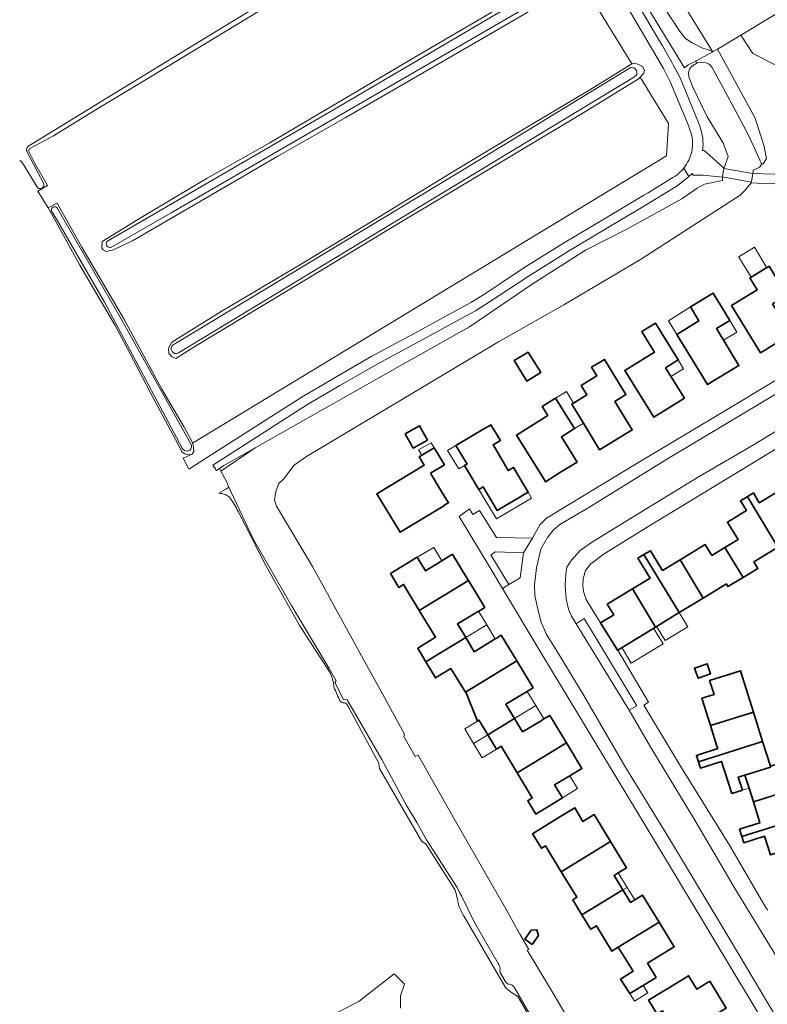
# Model space of a CAD drawing. Extents: x 147051 to 149075, y 463071 to 465537.
# Tile 143 of 229: x 147051 to 147195, y 464520 to 464709. Entities that reach past the tile are written whole.
import ezdxf

# ---------------------------------------------------------------- set-up
doc = ezdxf.new("R2010")
doc.units = 0
doc.header["$LTSCALE"] = 0.5
for name, color, linetype, lineweight in [('B-PV-GR-BEPLANTING_CULTUUR_BOSPLANTSOEN-GV', 252, 'CONTINUOUS', 18), ('B-PV-GR-BEPLANTING_CULTUUR_HEESTERS-GV', 252, 'CONTINUOUS', 18), ('B-PV-GR-BOS_LOOF-GV', 252, 'CONTINUOUS', 13), ('B-PV-GR-GRAS-GV', 252, 'CONTINUOUS', 13), ('B-PV-OG-BEBOUWING-GV', 6, 'CONTINUOUS', 35), ('B-PV-OG-BEBOUWING_LUIFEL-GV', 6, 'CONTINUOUS', 18), ('B-PV-OG-TERREIN_BEGROEID-GV', 252, 'CONTINUOUS', 18), ('B-PV-OG-TERREIN_ERF-GV', 252, 'CONTINUOUS', 18), ('B-PV-OG-TERREIN_OEVER-GV', 252, 'CONTINUOUS', 18), ('B-PV-OG-WATER_MEER-GV', 252, 'CONTINUOUS', 18), ('B-PV-OG-WATER_SLOOT-GV', 252, 'CONTINUOUS', 18), ('B-PV-VH-GESLOTENVERHARDING-GV', 252, 'CONTINUOUS', 18), ('B-PV-VH-GESLOTENVERHARDING_ASFALT-GV', 252, 'CONTINUOUS', 18), ('B-PV-VH-OPENVERHARDING_BETONSTRAATSTEEN-GV', 252, 'CONTINUOUS', 18), ('B-PV-VH-OPENVERHARDING_TEGEL-GV', 252, 'CONTINUOUS', 18)]:
    doc.layers.add(name, color=color, linetype=linetype, lineweight=lineweight)

msp = doc.modelspace()

# ---------------------------------------------------------------- linework, layer by layer
at = {"layer": 'B-PV-GR-BEPLANTING_CULTUUR_BOSPLANTSOEN-GV', "flags": 128}
for points in [[(147169.071, 464721.709), (147169.698, 464719.933), (147172.732, 464714.83), (147177.895, 464706.876), (147178.922, 464705.6), (147180.224, 464704.75), (147182.076, 464703.8), (147183.303, 464703.426), (147184.128, 464703.144), (147169.167, 464727.478), (147168.864, 464726.714), (147168.866, 464725.086), (147168.868, 464723.911)], [(147184.128, 464703.144), (147183.303, 464703.426), (147182.076, 464703.8), (147180.224, 464704.75), (147178.922, 464705.6), (147177.895, 464706.876), (147172.732, 464714.83), (147169.698, 464719.933), (147169.071, 464721.709), (147168.868, 464723.911), (147168.866, 464725.086), (147164.898, 464722.768), (147178.768, 464699.969), (147179.479, 464700.571), (147180.889, 464701.289), (147181.004, 464701.348), (147184.179, 464703.061)]]:
    msp.add_lwpolyline(points, close=True, dxfattribs=at)
at = {"layer": 'B-PV-GR-BEPLANTING_CULTUUR_HEESTERS-GV', "flags": 128}
msp.add_lwpolyline([(147142.503, 464607.096), (147141.619, 464606.562), (147145.083, 464600.827), (147147.255, 464602.139), (147147.85, 464606.946)], close=True, dxfattribs=at)
at = {"layer": 'B-PV-GR-BOS_LOOF-GV', "flags": 128}
for points in [[(147099.337, 464712.213), (147074.84, 464697.337), (147066.191, 464692.153), (147057.692, 464686.969), (147053.167, 464684.539), (147052.892, 464684.038), (147054.096, 464681.762), (147056.549, 464677.389), (147054.722, 464676.337), (147056.679, 464673.118), (147058.433, 464674.029), (147063.172, 464665.578), (147071.219, 464651.845), (147078.516, 464638.337), (147082.778, 464631.057), (147084.207, 464628.506), (147084.392, 464627.966), (147175.32, 464683.088), (147175.655, 464689.311), (147170.224, 464698.179), (147170.026, 464697.964), (147168.576, 464697.012), (147159.727, 464691.578), (147121.631, 464668.762), (147108.307, 464660.647), (147093.709, 464651.882), (147084.835, 464646.497), (147081.21, 464644.243), (147080.359, 464644.593), (147079.808, 464645.268), (147079.782, 464646.169), (147080.406, 464647.346), (147089.905, 464653.256), (147105.403, 464662.473), (147119.177, 464670.787), (147134.85, 464680.354), (147147.374, 464687.918), (147160.572, 464695.757), (147168.636, 464700.772), (147158.852, 464716.749)], [(147152.821, 464713.168), (147141.522, 464706.481), (147113.674, 464690.377), (147100.725, 464683.013), (147072.852, 464666.759), (147071.202, 464666.032), (147069.227, 464665.08), (147067.826, 464664.729), (147067.225, 464665.079), (147066.975, 464665.429), (147067.073, 464666.631), (147074.872, 464671.489), (147087.171, 464678.827), (147099.095, 464685.54), (147126.718, 464701.844), (147141.767, 464710.635)]]:
    msp.add_lwpolyline(points, dxfattribs=at)
at = {"layer": 'B-PV-GR-GRAS-GV'}
for points in [[(147091.689, 464617.362, 0.205793), (147089.415, 464618.355)], [(147093.119, 464614.865, 0.0350011), (147091.689, 464617.362)], [(147111.499, 464581.191, 0.0876567), (147110.765, 464583.902)], [(147112.652, 464578.51, -0.012689), (147111.499, 464581.191)], [(147113.513, 464578.146, -0.2594555), (147112.652, 464578.51)], [(147114.193, 464577.552, 0.2185986), (147113.513, 464578.146)], [(147120.267, 464565.568, -0.0594378), (147120.11, 464566.596)], [(147129.477, 464550.566, 0.1744711), (147128.367, 464551.511)], [(147135.409, 464539.349, 0.0302457), (147134.721, 464542.303)], [(147136.484, 464537.133, -0.0526636), (147135.409, 464539.349)], [(147146.81, 464521.805, -0.0538501), (147144.398, 464523.512)]]:
    msp.add_lwpolyline(points, format="xyb", dxfattribs=at)
at = {"layer": 'B-PV-GR-GRAS-GV', "flags": 128}
for points in [[(147110.765, 464583.902), (147104.869, 464593.136), (147098.432, 464604.476), (147093.119, 464614.865)], [(147120.11, 464566.596), (147114.193, 464577.552)], [(147128.367, 464551.511), (147120.267, 464565.568)], [(147134.721, 464542.303), (147129.477, 464550.566)], [(147144.398, 464523.512), (147136.484, 464537.133)]]:
    msp.add_lwpolyline(points, dxfattribs=at)
at = {"layer": 'B-PV-OG-BEBOUWING-GV', "flags": 128}
for points in [[(147195.618, 464654.692), (147198.352, 464656.356), (147194.969, 464661.913), (147194.522, 464661.641), (147194.336, 464661.528), (147191.522, 464659.816), (147191.293, 464659.676), (147192.685, 464657.39), (147187.787, 464654.408), (147193.317, 464645.323), (147199.157, 464648.878)], [(147184.881, 464649.939), (147187.445, 464651.497), (147184.248, 464656.758), (147179.891, 464654.11), (147181.526, 464651.42), (147177.29, 464648.845), (147183.152, 464639.202), (147189.18, 464642.866)], [(147175.11, 464642.419), (147177.557, 464643.94), (147174.356, 464649.107), (147174.349, 464649.12), (147173.171, 464651.018), (147170.562, 464649.398), (147171.741, 464647.499), (147173.018, 464645.442), (147167.286, 464641.88), (147172.837, 464632.949), (147178.722, 464636.607)], [(147148.735, 464645.441), (147146.095, 464643.803), (147148.52, 464639.893), (147151.16, 464641.531)], [(147159.35, 464631.788), (147162.446, 464626.702), (147168.716, 464630.52), (147165.366, 464635.955), (147167.519, 464637.28), (147163.405, 464644.043), (147160.912, 464642.525), (147161.918, 464640.874), (147158.931, 464639.054), (147160.03, 464637.249), (147157.442, 464635.673), (147157.108, 464635.47)], [(147158.137, 464624.339), (147155.126, 464629.185), (147157.653, 464630.755), (147154.029, 464636.588), (147151.452, 464634.987), (147152.525, 464633.26), (147146.521, 464629.529), (147151.563, 464621.427), (147152.083, 464620.577), (147154.988, 464622.382)], [(147129.472, 464628.575), (147127.945, 464631.303), (147125.192, 464629.761), (147126.719, 464627.034)], [(147134.893, 464627.516), (147137.049, 464623.97), (147136.557, 464623.678), (147139.312, 464619.078), (147140.146, 464619.573), (147142.827, 464615.052), (147148.755, 464618.568), (147145.977, 464623.32), (147144.913, 464622.698), (147142.336, 464627.107), (147142.033, 464627.626), (147142.053, 464627.638), (147143.317, 464628.388), (147143.438, 464628.46), (147141.627, 464631.512), (147141.506, 464631.44), (147140.242, 464630.69)], [(147130.027, 464622.19), (147132.703, 464623.819), (147130.724, 464627.069), (147127.882, 464625.338), (147128.832, 464623.777), (147119.707, 464618.222), (147124.183, 464610.866), (147132.681, 464616.039), (147132.679, 464616.042), (147133.476, 464616.524), (147131.849, 464619.196)], [(147186.511, 464607.943), (147189.992, 464602.208), (147192.827, 464603.934), (147192.059, 464605.196), (147196.552, 464607.931), (147196.448, 464608.36), (147190.93, 464617.451), (147190.787, 464617.7), (147189.664, 464617.003), (147189.499, 464616.901), (147190.628, 464615.056), (147186.982, 464612.823), (147187.244, 464612.393), (147189.023, 464609.471)], [(147190.787, 464617.7), (147190.93, 464617.451), (147196.448, 464608.36), (147196.552, 464607.931), (147201.212, 464610.768), (147200.993, 464611.128), (147196.722, 464618.163), (147196.449, 464618.572), (147193.697, 464616.894), (147193.089, 464616.524), (147191.964, 464618.43)], [(147183.999, 464606.415), (147182.723, 464608.512), (147177.898, 464605.577), (147182.342, 464598.256), (147186.771, 464600.952), (147187.084, 464600.438), (147189.992, 464602.208), (147186.511, 464607.943)], [(147134.256, 464606.655), (147132.203, 464605.412), (147129.046, 464603.501), (147127.493, 464606.066), (147122.356, 464602.946), (147123.957, 464600.302), (147124.876, 464600.859), (147127.885, 464595.889), (147137.296, 464601.634), (147136.25, 464603.362), (147135.396, 464604.773), (147134.525, 464606.211)], [(147170.977, 464606.596), (147169.819, 464605.891), (147172.14, 464602.075), (147168.755, 464600.019), (147173.203, 464592.692), (147177.74, 464595.454)], [(147174.518, 464603.521), (147172.196, 464607.337), (147170.977, 464606.596), (147177.74, 464595.454), (147182.342, 464598.256), (147177.898, 464605.577)], [(147140.44, 464596.441), (147137.296, 464601.634), (147127.885, 464595.889), (147130.995, 464590.724), (147127.594, 464588.625), (147129.15, 464585.999), (147131.619, 464587.522), (147136.784, 464590.676), (147135.215, 464593.277), (147138.387, 464595.198), (147139.23, 464595.708), (147139.414, 464595.82)], [(147163.938, 464597.092), (147165.16, 464595.038), (147162.66, 464593.521), (147165.684, 464588.539), (147165.873, 464588.229), (147165.946, 464588.274), (147173.203, 464592.692), (147168.755, 464600.019)], [(147142.454, 464590.402), (147141.603, 464589.887), (147138.422, 464587.961), (147136.784, 464590.676), (147131.619, 464587.522), (147129.15, 464585.999), (147130.971, 464582.926), (147133.958, 464584.728), (147136.766, 464580.188), (147146.587, 464586.183), (147143.609, 464591.101), (147142.606, 464590.494)], [(147149.707, 464581.03), (147146.587, 464586.183), (147136.766, 464580.188), (147136.854, 464580.045), (147139.014, 464574.652), (147139.308, 464574.83), (147139.548, 464574.434), (147141.009, 464572.02), (147146.147, 464575.156), (147144.504, 464577.879)], [(147180.681, 464584.771), (147181.372, 464582.862), (147183.764, 464583.727), (147183.073, 464585.637)], [(147191.961, 464576.356), (147189.466, 464584.3), (147183.563, 464582.447), (147184.406, 464579.764), (147182.075, 464579.032), (147183.728, 464573.771)], [(147151.563, 464574.921), (147151.235, 464574.722), (147150.906, 464574.523), (147147.7, 464572.582), (147146.147, 464575.156), (147141.009, 464572.02), (147142.678, 464569.263), (147143.569, 464569.802), (147146.646, 464564.719), (147156.09, 464570.484), (147152.91, 464575.736), (147151.779, 464575.052)], [(147185.114, 464569.357), (147181.017, 464568.07), (147181.408, 464566.825), (147193.737, 464570.697), (147191.961, 464576.356), (147183.728, 464573.771), (147184.975, 464569.8)], [(147156.951, 464564.287), (147159.067, 464565.568), (147156.09, 464570.484), (147146.646, 464564.719), (147149.559, 464559.909), (147148.667, 464559.369), (147150.217, 464556.809), (147155.347, 464559.916), (147153.841, 464562.404), (147156.748, 464564.164)], [(147187.803, 464560.717), (147189.84, 464561.356), (147189.05, 464563.87), (147190.344, 464564.277), (147195.268, 464565.823), (147195.213, 464565.999), (147193.792, 464570.522), (147193.753, 464570.646), (147193.737, 464570.697), (147181.408, 464566.825), (147181.788, 464565.617), (147185.863, 464566.897)], [(147191.134, 464561.762), (147191.95, 464559.163), (147200.497, 464561.847), (147198.836, 464567.137), (147198.239, 464566.949), (147198.087, 464566.902), (147195.213, 464565.999), (147195.268, 464565.823), (147190.344, 464564.277)], [(147202.2, 464556.425), (147200.497, 464561.847), (147191.95, 464559.163), (147193.137, 464555.384), (147193.222, 464555.113), (147189.315, 464553.886), (147189.746, 464552.513)], [(147155.102, 464545.746), (147164.567, 464551.524), (147161.396, 464556.709), (147159.217, 464555.376), (147157.682, 464558.004), (147154.857, 464556.249), (147149.597, 464553.032), (147151.312, 464550.227), (147152.081, 464550.697)], [(147194.097, 464552.559), (147195.229, 464548.957), (147203.709, 464551.62), (147202.2, 464556.425), (147189.746, 464552.513), (147190.124, 464551.311)], [(147167.647, 464546.489), (147164.567, 464551.524), (147155.102, 464545.746), (147158.099, 464540.834), (147157.298, 464540.344), (147159.046, 464537.487), (147166.92, 464542.254), (147165.233, 464545.012), (147166.042, 464545.507)], [(147168.401, 464539.833), (147166.92, 464542.254), (147159.046, 464537.487), (147160.582, 464534.975), (147160.756, 464534.69), (147161.884, 464535.365), (147164.782, 464530.527), (147166.034, 464531.293), (147173.864, 464536.033), (147170.686, 464541.23), (147169.194, 464540.318)], [(147173.331, 464525.468), (147171.666, 464528.19), (147176.757, 464531.304), (147173.864, 464536.033), (147166.034, 464531.293), (147168.88, 464526.64), (147166.452, 464525.155), (147168.259, 464522.366), (147170.793, 464523.916)], [(147150.764, 464533.478), (147150.439, 464534.573), (147149.365, 464534.503), (147148.134, 464532.822), (147149.534, 464531.798)], [(147183.62, 464524.729), (147181.103, 464523.201), (147179.538, 464525.779), (147176.989, 464524.232), (147171.857, 464521.117), (147173.495, 464518.419), (147174.51, 464519.035), (147177.562, 464514.018), (147186.747, 464519.579)]]:
    msp.add_lwpolyline(points, close=True, dxfattribs=at)
at = {"layer": 'B-PV-OG-BEBOUWING_LUIFEL-GV', "flags": 128}
for points in [[(147191.522, 464659.816), (147194.336, 464661.528), (147194.522, 464661.641), (147192.141, 464665.554), (147189.141, 464663.728), (147189.195, 464663.639)], [(147181.526, 464651.42), (147179.891, 464654.11), (147175.655, 464651.441), (147177.29, 464648.845)], [(147187.445, 464651.497), (147184.881, 464649.939), (147186.218, 464647.738), (147188.782, 464649.296)], [(147175.11, 464642.419), (147176.125, 464640.785), (147178.568, 464642.232), (147177.557, 464643.94)], [(147154.029, 464636.588), (147157.653, 464630.755), (147159.35, 464631.788), (147157.108, 464635.47), (147157.442, 464635.673), (147156.102, 464637.876)], [(147130.724, 464627.069), (147130.13, 464628.033), (147127.744, 464626.665), (147128.34, 464625.625)], [(147136.557, 464623.678), (147137.049, 464623.97), (147134.893, 464627.516), (147133.317, 464626.581), (147135.434, 464623.012)], [(147139.312, 464619.078), (147142.665, 464613.467), (147149.425, 464617.423), (147148.755, 464618.568), (147142.827, 464615.052), (147140.146, 464619.573)], [(147132.203, 464605.412), (147130.643, 464607.98), (147127.493, 464606.066), (147129.046, 464603.501)], [(147139.23, 464595.708), (147138.387, 464595.198), (147135.215, 464593.277), (147136.784, 464590.676), (147140.818, 464593.094)], [(147173.403, 464592.813), (147175.069, 464590.076), (147179.407, 464592.716), (147177.74, 464595.454)], [(147141.603, 464589.887), (147142.454, 464590.402), (147140.818, 464593.094), (147136.784, 464590.676), (147138.422, 464587.961)], [(147166.718, 464588.744), (147168.536, 464585.759), (147174.638, 464589.474), (147172.821, 464592.459)], [(147148.567, 464580.339), (147148.38, 464580.226), (147148.042, 464580.021), (147147.702, 464579.815), (147144.504, 464577.879), (147146.147, 464575.156), (147150.223, 464577.613)], [(147151.563, 464574.921), (147151.779, 464575.052), (147150.223, 464577.613), (147146.147, 464575.156), (147147.7, 464572.582), (147150.906, 464574.523), (147151.235, 464574.722)], [(147136.595, 464573.135), (147138.285, 464570.361), (147141.009, 464572.02), (147139.548, 464574.434), (147139.308, 464574.83), (147139.017, 464574.648)], [(147141.009, 464572.02), (147138.285, 464570.361), (147139.961, 464567.609), (147142.678, 464569.263)], [(147189.84, 464561.356), (147191.134, 464561.762), (147190.344, 464564.277), (147189.05, 464563.87)], [(147155.347, 464559.916), (147158.254, 464561.676), (147156.748, 464564.164), (147153.841, 464562.404)], [(147166.042, 464545.507), (147165.233, 464545.012), (147166.92, 464542.254), (147167.723, 464542.74)], [(147169.194, 464540.318), (147167.723, 464542.74), (147166.92, 464542.254), (147168.401, 464539.833)], [(147170.793, 464523.916), (147168.259, 464522.366), (147169.182, 464520.928), (147171.681, 464522.533)]]:
    msp.add_lwpolyline(points, close=True, dxfattribs=at)
at = {"layer": 'B-PV-OG-TERREIN_BEGROEID-GV', "flags": 128}
for points in [[(147182.207, 464684.118), (147182.535, 464684.101), (147182.96, 464683.718), (147186.082, 464680.905), (147186.234, 464680.769), (147186.318, 464680.693), (147187.103, 464683.003), (147186.24, 464685.389), (147186.207, 464685.445), (147183.1, 464690.607), (147180.372, 464696.289), (147179.579, 464698.243), (147179.484, 464699.003), (147179.68, 464699.713), (147180.102, 464700.215), (147181.091, 464700.906), (147180.889, 464701.289), (147179.479, 464700.571), (147178.768, 464699.969), (147164.898, 464722.768), (147163.683, 464722.058), (147163.644, 464722.036)], [(147163.937, 464721.381), (147168.101, 464714.805), (147170.242, 464711.425), (147172.781, 464707.105), (147174.495, 464704.19), (147176.472, 464700.828), (147176.596, 464700.583), (147177.891, 464698.037), (147181.39, 464689.615), (147181.664, 464688.796)], [(147179.785, 464688.106), (147179.516, 464688.913), (147176.073, 464697.199), (147174.717, 464699.867), (147168.534, 464710.383), (147162.209, 464720.371)], [(147158.852, 464716.749), (147168.636, 464700.772), (147168.746, 464700.841), (147169.197, 464700.866), (147169.947, 464700.641), (147170.673, 464700.216), (147171.074, 464699.516), (147170.975, 464698.99), (147170.224, 464698.179), (147175.655, 464689.311), (147175.32, 464683.088), (147084.392, 464627.966), (147084.508, 464627.63), (147084.66, 464626.354), (147084.335, 464625.879), (147082.569, 464625.08), (147083.535, 464623.216), (147083.662, 464622.971), (147084.72, 464623.643), (147087.243, 464625.256), (147105.74, 464637.078), (147109.357, 464639.175), (147112.056, 464640.739), (147118.807, 464644.653), (147126.886, 464648.995), (147127.003, 464649.059), (147137.735, 464654.94), (147140.371, 464656.584), (147143.847, 464658.875), (147147.955, 464661.583), (147155.538, 464666.315), (147163.302, 464670.968), (147170.963, 464675.53), (147171.752, 464676.014), (147176.188, 464678.733)], [(147196.132, 464700.547), (147191.859, 464702.709), (147189.553, 464706.282), (147185.054, 464703.581), (147192.253, 464690.458), (147193.99, 464685.12), (147194.462, 464682.593), (147193.831, 464681.571), (147193.456, 464681.569), (147193.428, 464681.247), (147193.116, 464680.942), (147192.357, 464680.563), (147191.919, 464680.332), (147191.895, 464680.069), (147191.87, 464679.788), (147193.907, 464679.653), (147195.982, 464679.591)]]:
    msp.add_lwpolyline(points, dxfattribs=at)
for points in [[(147181.004, 464701.348), (147180.889, 464701.289), (147181.091, 464700.906), (147181.152, 464700.948), (147181.971, 464701.033), (147182.89, 464700.966), (147183.461, 464700.671), (147184.049, 464700.039), (147185.392, 464697.573), (147187.892, 464692.921), (147191.033, 464687.059), (147193.265, 464682.128), (147193.472, 464681.745), (147193.456, 464681.569), (147193.831, 464681.571), (147194.462, 464682.593), (147193.99, 464685.12), (147192.253, 464690.458), (147185.054, 464703.581), (147184.249, 464703.103), (147184.179, 464703.061)], [(147088.913, 464622.631), (147089.551, 464623.081), (147090.399, 464623.679), (147096.41, 464627.084), (147125.576, 464643.603), (147137.51, 464650.274), (147149.553, 464658.488), (147159.779, 464664.974), (147167.822, 464669.103), (147178.265, 464674.841), (147181.203, 464676.873), (147182.593, 464677.684), (147186.064, 464678.384), (147186.032, 464679.034), (147182.328, 464679.38), (147181.267, 464679.395), (147180.409, 464679.406), (147180.219, 464679.696), (147179.563, 464679.147), (147178.461, 464678.224), (147177.581, 464677.546), (147177.127, 464677.197), (147171.893, 464673.99), (147169.786, 464672.735), (147168.238, 464671.812), (147156.477, 464664.779), (147148.927, 464660.068), (147141.343, 464655.068), (147138.644, 464653.385), (147136.142, 464652.014), (147130.672, 464649.017), (147127.745, 464647.413), (147119.829, 464643.158), (147112.763, 464639.069), (147112.662, 464639.006), (147106.659, 464635.529), (147088.27, 464623.776), (147088.766, 464623.029)]]:
    msp.add_lwpolyline(points, close=True, dxfattribs=at)
at = {"layer": 'B-PV-OG-TERREIN_BEGROEID-GV'}
for points in [[(147179.546, 464682.256, 0.2162415), (147179.785, 464688.106)], [(147181.664, 464688.796, -0.1319033), (147182.207, 464684.118)], [(147178.605, 464680.741, 0.0577105), (147179.546, 464682.256)], [(147176.188, 464678.733, 0.102803), (147178.605, 464680.741)]]:
    msp.add_lwpolyline(points, format="xyb", dxfattribs=at)
at = {"layer": 'B-PV-OG-TERREIN_ERF-GV', "flags": 128}
for points in [[(147169.167, 464727.478), (147184.128, 464703.144), (147184.179, 464703.061), (147184.249, 464703.103), (147185.054, 464703.581), (147189.553, 464706.282), (147220.875, 464725.19)], [(147196.068, 464677.706), (147193.796, 464677.772), (147191.533, 464677.905), (147190.321, 464676.446), (147189.402, 464675.573), (147170.308, 464663.21), (147155.586, 464654.523), (147143.062, 464647.423), (147106.261, 464625.397), (147103.854, 464623.727), (147101.82, 464621.064), (147100.947, 464620.205), (147100.4, 464618.9), (147100.234, 464617.952), (147100.131, 464617.037), (147100.48, 464615.902), (147107.371, 464604.299), (147116.446, 464587.729), (147121.217, 464579.163), (147125.067, 464572.162), (147124.912, 464571.708), (147127.067, 464567.838), (147127.681, 464568.103), (147134.293, 464556.333), (147139.268, 464547.627), (147144.449, 464538.636), (147147.168, 464533.747), (147148.882, 464530.824), (147148.598, 464530.671), (147152.862, 464523.595), (147156.98, 464516.552)], [(147204.244, 464499.681), (147175.316, 464547.909), (147151.025, 464588.106), (147143.844, 464600.104), (147141.474, 464604.065), (147135.508, 464613.896), (147137.532, 464615.348), (147138.159, 464614.297), (147139.434, 464615.049), (147142.693, 464609.846), (147149.622, 464609.725), (147150.071, 464610.726), (147151.02, 464612.278), (147152.294, 464613.554), (147169.467, 464623.973), (147184.716, 464633.089), (147209.363, 464647.916)], [(147203.83, 464631.423), (147171.609, 464611.838), (147163.135, 464606.604), (147160.811, 464604.826), (147159.786, 464603.55), (147159.338, 464601.923), (147159.265, 464600.522), (147159.366, 464599.521), (147159.893, 464597.995), (147161.181, 464595.888), (147162.66, 464593.521), (147165.16, 464595.038), (147163.938, 464597.092), (147168.755, 464600.019), (147172.14, 464602.075), (147169.819, 464605.891), (147170.977, 464606.596), (147172.196, 464607.337), (147174.518, 464603.521), (147177.898, 464605.577), (147182.723, 464608.512), (147183.999, 464606.415), (147186.511, 464607.943), (147189.023, 464609.471), (147187.244, 464612.393), (147186.982, 464612.823), (147190.628, 464615.056), (147189.499, 464616.901), (147189.664, 464617.003), (147190.787, 464617.7), (147191.964, 464618.43), (147193.089, 464616.524), (147193.697, 464616.894), (147196.449, 464618.572)], [(147196.552, 464607.931), (147192.059, 464605.196), (147192.827, 464603.934), (147189.992, 464602.208), (147187.084, 464600.438), (147186.771, 464600.952), (147182.342, 464598.256), (147177.74, 464595.454), (147173.203, 464592.692), (147165.946, 464588.274), (147171.851, 464578.284), (147170.976, 464577.708), (147177.995, 464566.001), (147187.345, 464550.818), (147194.414, 464538.761), (147194.731, 464538.391)], [(147195.229, 464548.957), (147194.097, 464552.559), (147190.124, 464551.311), (147189.746, 464552.513), (147189.315, 464553.886), (147193.222, 464555.113), (147193.137, 464555.384), (147191.95, 464559.163), (147191.134, 464561.762), (147190.344, 464564.277), (147189.05, 464563.87), (147189.84, 464561.356), (147187.803, 464560.717), (147185.863, 464566.897), (147181.788, 464565.617), (147181.408, 464566.825), (147181.017, 464568.07), (147185.114, 464569.357), (147184.975, 464569.8), (147183.728, 464573.771), (147182.075, 464579.032), (147184.406, 464579.764), (147183.563, 464582.447), (147189.466, 464584.3), (147191.961, 464576.356), (147193.737, 464570.697), (147193.753, 464570.646), (147193.792, 464570.522), (147195.213, 464565.999)], [(147173.495, 464518.419), (147171.857, 464521.117), (147176.989, 464524.232), (147179.538, 464525.779), (147181.103, 464523.201), (147183.62, 464524.729), (147186.747, 464519.579)]]:
    msp.add_lwpolyline(points, dxfattribs=at)
for points in [[(147195.618, 464654.692), (147199.157, 464648.878), (147193.317, 464645.323), (147187.787, 464654.408), (147192.685, 464657.39), (147191.293, 464659.676), (147191.522, 464659.816), (147194.336, 464661.528), (147194.522, 464661.641), (147194.969, 464661.913), (147198.352, 464656.356)], [(147184.881, 464649.939), (147189.18, 464642.866), (147183.152, 464639.202), (147177.29, 464648.845), (147181.526, 464651.42), (147179.891, 464654.11), (147184.248, 464656.758), (147187.445, 464651.497)], [(147175.11, 464642.419), (147178.722, 464636.607), (147172.837, 464632.949), (147167.286, 464641.88), (147173.018, 464645.442), (147171.741, 464647.499), (147170.562, 464649.398), (147173.171, 464651.018), (147174.349, 464649.12), (147174.356, 464649.107), (147177.557, 464643.94)], [(147148.735, 464645.441), (147151.16, 464641.531), (147148.52, 464639.893), (147146.095, 464643.803)], [(147159.35, 464631.788), (147157.108, 464635.47), (147157.442, 464635.673), (147160.03, 464637.249), (147158.931, 464639.054), (147161.918, 464640.874), (147160.912, 464642.525), (147163.405, 464644.043), (147167.519, 464637.28), (147165.366, 464635.955), (147168.716, 464630.52), (147162.446, 464626.702)], [(147158.137, 464624.339), (147154.988, 464622.382), (147152.083, 464620.577), (147151.563, 464621.427), (147146.521, 464629.529), (147152.525, 464633.26), (147151.452, 464634.987), (147154.029, 464636.588), (147157.653, 464630.755), (147155.126, 464629.185)], [(147129.472, 464628.575), (147126.719, 464627.034), (147125.192, 464629.761), (147127.945, 464631.303)], [(147134.893, 464627.516), (147140.242, 464630.69), (147141.506, 464631.44), (147141.627, 464631.512), (147143.438, 464628.46), (147143.317, 464628.388), (147142.053, 464627.638), (147142.033, 464627.626), (147142.336, 464627.107), (147144.913, 464622.698), (147145.977, 464623.32), (147148.755, 464618.568), (147142.827, 464615.052), (147140.146, 464619.573), (147139.312, 464619.078), (147136.557, 464623.678), (147137.049, 464623.97)], [(147130.027, 464622.19), (147131.849, 464619.196), (147133.476, 464616.524), (147132.679, 464616.042), (147132.681, 464616.039), (147124.183, 464610.866), (147119.707, 464618.222), (147128.832, 464623.777), (147127.882, 464625.338), (147130.724, 464627.069), (147132.703, 464623.819)], [(147127.885, 464595.889), (147124.876, 464600.859), (147123.957, 464600.302), (147122.356, 464602.946), (147127.493, 464606.066), (147129.046, 464603.501), (147132.203, 464605.412), (147134.256, 464606.655), (147134.525, 464606.211), (147135.396, 464604.773), (147136.25, 464603.362), (147137.296, 464601.634), (147140.44, 464596.441), (147139.414, 464595.82), (147139.23, 464595.708), (147138.387, 464595.198), (147135.215, 464593.277), (147136.784, 464590.676), (147138.422, 464587.961), (147141.603, 464589.887), (147142.454, 464590.402), (147142.606, 464590.494), (147143.609, 464591.101), (147146.587, 464586.183), (147149.707, 464581.03), (147144.504, 464577.879), (147146.147, 464575.156), (147147.7, 464572.582), (147150.906, 464574.523), (147151.235, 464574.722), (147151.563, 464574.921), (147151.779, 464575.052), (147152.91, 464575.736), (147156.09, 464570.484), (147159.067, 464565.568), (147156.951, 464564.287), (147156.748, 464564.164), (147153.841, 464562.404), (147155.347, 464559.916), (147150.217, 464556.809), (147148.667, 464559.369), (147149.559, 464559.909), (147146.646, 464564.719), (147143.569, 464569.802), (147142.678, 464569.263), (147141.009, 464572.02), (147139.548, 464574.434), (147139.308, 464574.83), (147139.014, 464574.652), (147136.854, 464580.045), (147136.766, 464580.188), (147133.958, 464584.728), (147130.971, 464582.926), (147129.15, 464585.999), (147127.594, 464588.625), (147130.995, 464590.724)], [(147180.681, 464584.771), (147183.073, 464585.637), (147183.764, 464583.727), (147181.372, 464582.862)], [(147155.102, 464545.746), (147152.081, 464550.697), (147151.312, 464550.227), (147149.597, 464553.032), (147154.857, 464556.249), (147157.682, 464558.004), (147159.217, 464555.376), (147161.396, 464556.709), (147164.567, 464551.524), (147167.647, 464546.489), (147166.042, 464545.507), (147165.233, 464545.012), (147166.92, 464542.254), (147168.401, 464539.833), (147169.194, 464540.318), (147170.686, 464541.23), (147173.864, 464536.033), (147176.757, 464531.304), (147171.666, 464528.19), (147173.331, 464525.468), (147170.793, 464523.916), (147168.259, 464522.366), (147166.452, 464525.155), (147168.88, 464526.64), (147166.034, 464531.293), (147164.782, 464530.527), (147161.884, 464535.365), (147160.756, 464534.69), (147160.582, 464534.975), (147159.046, 464537.487), (147157.298, 464540.344), (147158.099, 464540.834)], [(147150.764, 464533.478), (147149.534, 464531.798), (147148.134, 464532.822), (147149.365, 464534.503), (147150.439, 464534.573)]]:
    msp.add_lwpolyline(points, close=True, dxfattribs=at)
at = {"layer": 'B-PV-OG-TERREIN_OEVER-GV', "flags": 128}
for points in [[(147144.245, 464740.949), (147141.681, 464739.209), (147124.988, 464728.955), (147091.252, 464708.396), (147068.839, 464694.719), (147052.77, 464684.871)], [(147067.976, 464666.637), (147111.77, 464692.142), (147157.531, 464719.129)], [(147158.537, 464717.491), (147080.284, 464672.158), (147068.734, 464665.526)], [(147141.767, 464710.635), (147126.718, 464701.844), (147099.095, 464685.54), (147087.171, 464678.827), (147074.872, 464671.489), (147067.073, 464666.631), (147066.975, 464665.429), (147067.225, 464665.079), (147067.826, 464664.729), (147069.227, 464665.08), (147071.202, 464666.032), (147072.852, 464666.759), (147100.725, 464683.013), (147113.674, 464690.377), (147141.522, 464706.481), (147152.821, 464713.168)], [(147080.667, 464646.819), (147135.357, 464679.868), (147168.296, 464699.957)], [(147169.158, 464698.24), (147137.467, 464679.049), (147081.662, 464645.282)], [(147052.601, 464683.944), (147055.834, 464677.713)], [(147054.544, 464677.184), (147052.17, 464681.138)], [(147082.395, 464627.014), (147067.52, 464655.048), (147058.287, 464670.976), (147057.301, 464672.598)], [(147058.471, 464673.025), (147070.525, 464652.137), (147084.214, 464627.56)], [(147135.12, 464542.733), (147129.281, 464551.837), (147127.426, 464555.189), (147125.388, 464558.542), (147120.668, 464567.287), (147114.044, 464578.749), (147113.345, 464578.771), (147111.682, 464582.03), (147111.928, 464582.358), (147110.571, 464584.736), (147103.441, 464596.682), (147096.052, 464609.484), (147091.767, 464618.588), (147091.322, 464619.534), (147090.747, 464619.17), (147089.415, 464618.355)], [(147093.119, 464614.865), (147098.432, 464604.476), (147104.869, 464593.136), (147110.765, 464583.902)], [(147114.193, 464577.552), (147120.11, 464566.596)], [(147120.267, 464565.568), (147128.367, 464551.511)], [(147129.477, 464550.566), (147134.721, 464542.303)], [(147136.484, 464537.133), (147144.398, 464523.512)], [(147142.991, 464528.131), (147138.385, 464536.116)], [(147144.527, 464524.446), (147143.403, 464526.399)], [(147156.06, 464506.407), (147146.077, 464523.563)], [(147146.81, 464521.805), (147147.434, 464520.715), (147159.562, 464499.644), (147167.259, 464485.465), (147177.99, 464465.87), (147184.13, 464455.085), (147189.004, 464446.41), (147200.554, 464425.071)]]:
    msp.add_lwpolyline(points, dxfattribs=at)
for points in [[(147170.224, 464698.179), (147170.975, 464698.99), (147171.074, 464699.516), (147170.673, 464700.216), (147169.947, 464700.641), (147169.197, 464700.866), (147168.746, 464700.841), (147168.636, 464700.772), (147160.572, 464695.757), (147147.374, 464687.918), (147134.85, 464680.354), (147119.177, 464670.787), (147105.403, 464662.473), (147089.905, 464653.256), (147080.406, 464647.346), (147079.782, 464646.169), (147079.808, 464645.268), (147080.359, 464644.593), (147081.21, 464644.243), (147084.835, 464646.497), (147093.709, 464651.882), (147108.307, 464660.647), (147121.631, 464668.762), (147159.727, 464691.578), (147168.576, 464697.012), (147170.026, 464697.964)], [(147073.046, 464643.87), (147076.265, 464637.735), (147081.12, 464628.641), (147082.408, 464626.228), (147082.934, 464625.953), (147083.735, 464625.753), (147084.335, 464625.879), (147084.66, 464626.354), (147084.508, 464627.63), (147084.392, 464627.966), (147084.207, 464628.506), (147082.778, 464631.057), (147078.516, 464638.337), (147071.219, 464651.845), (147063.172, 464665.578), (147058.433, 464674.029), (147056.679, 464673.118), (147058.216, 464670.353), (147062.776, 464662.149), (147069.545, 464650.543)], [(147089.826, 464622.574), (147096.41, 464627.084), (147090.399, 464623.679), (147089.551, 464623.081)]]:
    msp.add_lwpolyline(points, close=True, dxfattribs=at)
at = {"layer": 'B-PV-OG-TERREIN_OEVER-GV'}
for points in [[(147168.296, 464699.957, -0.9308665), (147169.158, 464698.24)], [(147052.77, 464684.871, 0.1746591), (147052.567, 464684.143)], [(147052.567, 464684.143, 0.0449342), (147052.601, 464683.944)], [(147052.17, 464681.138, 0.0900192), (147051.235, 464682.22)], [(147055.834, 464677.713, -0.8943613), (147054.544, 464677.184)], [(147057.301, 464672.598, -0.8247358), (147058.471, 464673.025)], [(147068.734, 464665.526, -0.6859476), (147067.976, 464666.637)], [(147081.662, 464645.282, -0.9311745), (147080.667, 464646.819)], [(147084.214, 464627.56, -0.8834491), (147082.395, 464627.014)], [(147089.415, 464618.355, -0.205793), (147091.689, 464617.362)], [(147091.689, 464617.362, -0.0350011), (147093.119, 464614.865)], [(147110.765, 464583.902, -0.0876567), (147111.499, 464581.191)], [(147111.499, 464581.191, 0.012689), (147112.652, 464578.51)], [(147112.652, 464578.51, 0.2594555), (147113.513, 464578.146)], [(147113.513, 464578.146, -0.2185986), (147114.193, 464577.552)], [(147120.11, 464566.596, 0.0594378), (147120.267, 464565.568)], [(147128.367, 464551.511, -0.1744711), (147129.477, 464550.566)], [(147134.721, 464542.303, -0.0302457), (147135.409, 464539.349)], [(147138.385, 464536.116, 0.0072146), (147135.12, 464542.733)], [(147135.409, 464539.349, 0.0526636), (147136.484, 464537.133)], [(147143.358, 464527.182, 0.1177008), (147142.991, 464528.131)], [(147143.403, 464526.399, -0.1133674), (147143.358, 464527.182)], [(147144.398, 464523.512, 0.0538501), (147146.81, 464521.805)], [(147145.148, 464524.189, -0.2423087), (147144.527, 464524.446)], [(147146.077, 464523.563, 0.2426298), (147145.148, 464524.189)]]:
    msp.add_lwpolyline(points, format="xyb", dxfattribs=at)
at = {"layer": 'B-PV-OG-WATER_MEER-GV', "flags": 128}
msp.add_lwpolyline([(147124.28, 464519.544), (147124.28, 464521.936), (147125.027, 464524.179), (147123.084, 464526.122), (147116.358, 464520.889), (147109.483, 464517.301)], dxfattribs=at)
at = {"layer": 'B-PV-OG-WATER_SLOOT-GV', "flags": 128}
for points in [[(147052.77, 464684.871), (147068.839, 464694.719), (147091.252, 464708.396), (147124.988, 464728.955), (147141.681, 464739.209), (147144.245, 464740.949)], [(147157.531, 464719.129), (147111.77, 464692.142), (147067.976, 464666.637)], [(147068.734, 464665.526), (147080.284, 464672.158), (147158.537, 464717.491)], [(147181.091, 464700.906), (147180.102, 464700.215), (147179.68, 464699.713), (147179.484, 464699.003), (147179.579, 464698.243), (147180.372, 464696.289), (147183.1, 464690.607), (147186.207, 464685.445), (147186.24, 464685.389), (147187.103, 464683.003), (147186.318, 464680.693), (147186.242, 464680.251), (147186.064, 464679.218), (147186.041, 464679.084), (147186.032, 464679.034), (147186.064, 464678.384), (147182.593, 464677.684), (147181.203, 464676.873), (147178.265, 464674.841), (147167.822, 464669.103), (147159.779, 464664.974), (147149.553, 464658.488), (147137.51, 464650.274), (147125.576, 464643.603), (147096.41, 464627.084), (147089.826, 464622.574), (147090.819, 464620.745), (147091.322, 464619.534), (147091.767, 464618.588), (147096.052, 464609.484), (147103.441, 464596.682), (147110.571, 464584.736), (147111.928, 464582.358), (147111.682, 464582.03), (147113.345, 464578.771), (147114.044, 464578.749), (147120.668, 464567.287), (147125.388, 464558.542), (147127.426, 464555.189), (147129.281, 464551.837), (147135.12, 464542.733)], [(147156.98, 464516.552), (147152.862, 464523.595), (147148.598, 464530.671), (147148.882, 464530.824), (147147.168, 464533.747), (147144.449, 464538.636), (147139.268, 464547.627), (147134.293, 464556.333), (147127.681, 464568.103), (147127.067, 464567.838), (147124.912, 464571.708), (147125.067, 464572.162), (147121.217, 464579.163), (147116.446, 464587.729), (147107.371, 464604.299), (147100.48, 464615.902), (147100.131, 464617.037), (147100.234, 464617.952), (147100.4, 464618.9), (147100.947, 464620.205), (147101.82, 464621.064), (147103.854, 464623.727), (147106.261, 464625.397), (147143.062, 464647.423), (147155.586, 464654.523), (147170.308, 464663.21), (147189.402, 464675.573), (147190.321, 464676.446), (147191.533, 464677.905), (147191.564, 464678.077), (147191.573, 464678.128), (147191.854, 464679.701), (147191.87, 464679.788), (147191.895, 464680.069), (147191.919, 464680.332), (147192.357, 464680.563), (147193.116, 464680.942), (147193.428, 464681.247), (147193.456, 464681.569), (147193.472, 464681.745), (147193.265, 464682.128), (147191.033, 464687.059), (147187.892, 464692.921), (147185.392, 464697.573), (147184.049, 464700.039), (147183.461, 464700.671), (147182.89, 464700.966), (147181.971, 464701.033), (147181.152, 464700.948), (147181.091, 464700.906)], [(147168.296, 464699.957), (147135.357, 464679.868), (147080.667, 464646.819)], [(147081.662, 464645.282), (147137.467, 464679.049), (147169.158, 464698.24)], [(147055.834, 464677.713), (147052.601, 464683.944)], [(147052.17, 464681.138), (147054.544, 464677.184)], [(147057.301, 464672.598), (147058.287, 464670.976), (147067.52, 464655.048), (147082.395, 464627.014)], [(147084.214, 464627.56), (147070.525, 464652.137), (147058.471, 464673.025)], [(147138.385, 464536.116), (147142.991, 464528.131)], [(147143.403, 464526.399), (147144.527, 464524.446)], [(147146.077, 464523.563), (147156.06, 464506.407)]]:
    msp.add_lwpolyline(points, dxfattribs=at)
at = {"layer": 'B-PV-OG-WATER_SLOOT-GV'}
for points in [[(147169.158, 464698.24, 0.9308665), (147168.296, 464699.957)], [(147052.567, 464684.143, -0.1746591), (147052.77, 464684.871)], [(147052.601, 464683.944, -0.0449342), (147052.567, 464684.143)], [(147051.235, 464682.22, -0.0900192), (147052.17, 464681.138)], [(147054.544, 464677.184, 0.8943613), (147055.834, 464677.713)], [(147058.471, 464673.025, 0.8247358), (147057.301, 464672.598)], [(147067.976, 464666.637, 0.6859476), (147068.734, 464665.526)], [(147080.667, 464646.819, 0.9311745), (147081.662, 464645.282)], [(147082.395, 464627.014, 0.8834491), (147084.214, 464627.56)], [(147135.12, 464542.733, -0.0072146), (147138.385, 464536.116)], [(147142.991, 464528.131, -0.1177008), (147143.358, 464527.182)], [(147143.358, 464527.182, 0.1133674), (147143.403, 464526.399)], [(147144.527, 464524.446, 0.2423087), (147145.148, 464524.189)], [(147145.148, 464524.189, -0.2426298), (147146.077, 464523.563)]]:
    msp.add_lwpolyline(points, format="xyb", dxfattribs=at)
at = {"layer": 'B-PV-VH-GESLOTENVERHARDING-GV', "flags": 128}
msp.add_lwpolyline([(147191.854, 464679.701), (147186.318, 464680.693), (147186.242, 464680.251), (147186.064, 464679.218), (147186.041, 464679.084), (147191.564, 464678.077), (147191.573, 464678.128)], close=True, dxfattribs=at)
at = {"layer": 'B-PV-VH-GESLOTENVERHARDING_ASFALT-GV', "flags": 128}
for points in [[(147181.664, 464688.796), (147181.39, 464689.615), (147177.891, 464698.037), (147176.596, 464700.583), (147176.472, 464700.828), (147174.495, 464704.19), (147172.781, 464707.105), (147170.242, 464711.425), (147168.101, 464714.805), (147163.937, 464721.381)], [(147162.209, 464720.371), (147168.534, 464710.383), (147174.717, 464699.867), (147176.073, 464697.199), (147179.516, 464688.913), (147179.785, 464688.106)], [(147178.605, 464680.741), (147178.8, 464680.414), (147179.563, 464679.147), (147180.219, 464679.696), (147180.409, 464679.406), (147181.267, 464679.395), (147182.328, 464679.38), (147186.032, 464679.034), (147186.041, 464679.084), (147186.064, 464679.218), (147186.242, 464680.251), (147186.318, 464680.693), (147186.234, 464680.769), (147186.082, 464680.905), (147182.96, 464683.718), (147182.535, 464684.101), (147182.207, 464684.118)], [(147205.242, 464642.759), (147175.195, 464624.802), (147160.397, 464615.611), (147154.847, 464612.355), (147153.648, 464611.353), (147152.449, 464609.876), (147151.201, 464607.624), (147150.33, 464604.07), (147149.959, 464600.792), (147150.061, 464598.715), (147150.59, 464596.088), (147151.243, 464593.611), (147152.297, 464591.26), (147154.152, 464588.333), (147159.416, 464579.528), (147167.288, 464565.995), (147176.462, 464551.062), (147187.517, 464532.702), (147196.342, 464517.843)], [(147196.653, 464529.003), (147188.556, 464542.311), (147180.71, 464555.618), (147172.312, 464569.576), (147168.15, 464576.73), (147157.948, 464593.314), (147157.096, 464594.765), (147156.519, 464596.141), (147156.066, 464598.018), (147155.838, 464600.62), (147155.96, 464602.922), (147156.208, 464604.148), (147157.057, 464605.5), (147158.731, 464607.377), (147161.105, 464609.03), (147170.079, 464614.565), (147181.578, 464621.552), (147192.127, 464627.713), (147205.451, 464635.903)]]:
    msp.add_lwpolyline(points, dxfattribs=at)
at = {"layer": 'B-PV-VH-GESLOTENVERHARDING_ASFALT-GV'}
for points in [[(147179.785, 464688.106, -0.2162415), (147179.546, 464682.256)], [(147182.207, 464684.118, 0.1319033), (147181.664, 464688.796)], [(147179.546, 464682.256, -0.0577105), (147178.605, 464680.741)], [(147178.605, 464680.741, -0.102803), (147176.188, 464678.733)]]:
    msp.add_lwpolyline(points, format="xyb", dxfattribs=at)
at = {"layer": 'B-PV-VH-GESLOTENVERHARDING_ASFALT-GV', "flags": 128}
msp.add_lwpolyline([(147193.796, 464677.772), (147196.068, 464677.706), (147197.412, 464677.796), (147197.905, 464677.829), (147200.026, 464678.394), (147202.051, 464679.551), (147203.407, 464680.36), (147204.184, 464680.823), (147204.354, 464680.925), (147204.118, 464681.317), (147203.404, 464682.571), (147203.189, 464682.436), (147201.746, 464681.531), (147200.304, 464680.626), (147198.513, 464679.914), (147195.982, 464679.591), (147193.907, 464679.653), (147191.87, 464679.788), (147191.854, 464679.701), (147191.573, 464678.128), (147191.564, 464678.077), (147191.533, 464677.905)], close=True, dxfattribs=at)
at = {"layer": 'B-PV-VH-OPENVERHARDING_BETONSTRAATSTEEN-GV', "flags": 128}
msp.add_lwpolyline([(147168.15, 464576.73), (147169.625, 464577.557), (147159.523, 464594.316), (147157.948, 464593.314)], close=True, dxfattribs=at)
at = {"layer": 'B-PV-VH-OPENVERHARDING_TEGEL-GV', "flags": 128}
for points in [[(147220.875, 464725.19), (147189.553, 464706.282), (147191.859, 464702.709), (147196.132, 464700.547)], [(147209.363, 464647.916), (147184.716, 464633.089), (147169.467, 464623.973), (147152.294, 464613.554), (147151.02, 464612.278), (147150.071, 464610.726), (147149.622, 464609.725), (147147.85, 464606.946), (147147.255, 464602.139), (147145.083, 464600.827), (147143.844, 464600.104), (147151.025, 464588.106), (147175.316, 464547.909), (147204.244, 464499.681)], [(147196.342, 464517.843), (147187.517, 464532.702), (147176.462, 464551.062), (147167.288, 464565.995), (147159.416, 464579.528), (147154.152, 464588.333), (147152.297, 464591.26), (147151.243, 464593.611), (147150.59, 464596.088), (147150.061, 464598.715), (147149.959, 464600.792), (147150.33, 464604.07), (147151.201, 464607.624), (147152.449, 464609.876), (147153.648, 464611.353), (147154.847, 464612.355), (147160.397, 464615.611), (147175.195, 464624.802), (147205.242, 464642.759)], [(147205.451, 464635.903), (147192.127, 464627.713), (147181.578, 464621.552), (147170.079, 464614.565), (147161.105, 464609.03), (147158.731, 464607.377), (147157.057, 464605.5), (147156.208, 464604.148), (147155.96, 464602.922), (147155.838, 464600.62), (147156.066, 464598.018), (147156.519, 464596.141), (147157.096, 464594.765), (147157.948, 464593.314), (147159.523, 464594.316), (147169.625, 464577.557), (147168.15, 464576.73), (147172.312, 464569.576), (147180.71, 464555.618), (147188.556, 464542.311), (147196.653, 464529.003)], [(147194.731, 464538.391), (147194.414, 464538.761), (147187.345, 464550.818), (147177.995, 464566.001), (147170.976, 464577.708), (147171.851, 464578.284), (147165.946, 464588.274), (147165.873, 464588.229), (147165.684, 464588.539), (147162.66, 464593.521), (147161.181, 464595.888), (147159.893, 464597.995), (147159.366, 464599.521), (147159.265, 464600.522), (147159.338, 464601.923), (147159.786, 464603.55), (147160.811, 464604.826), (147163.135, 464606.604), (147171.609, 464611.838), (147203.83, 464631.423)]]:
    msp.add_lwpolyline(points, dxfattribs=at)
msp.add_lwpolyline([(147145.083, 464600.827), (147141.619, 464606.562), (147142.503, 464607.096), (147147.85, 464606.946), (147149.622, 464609.725), (147142.693, 464609.846), (147139.434, 464615.049), (147138.159, 464614.297), (147137.532, 464615.348), (147135.508, 464613.896), (147141.474, 464604.065), (147143.844, 464600.104)], close=True, dxfattribs=at)

doc.saveas('drawing.dxf')
